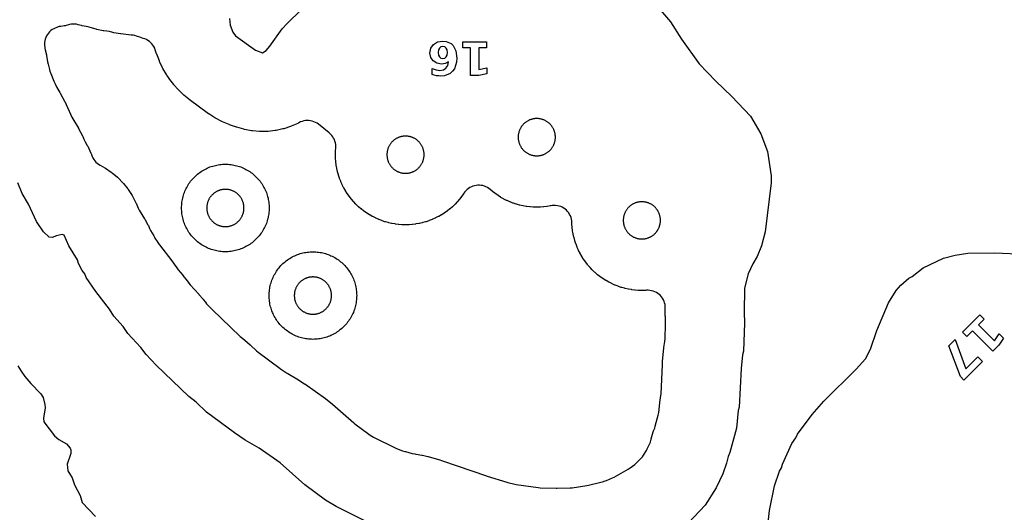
# Model space of a CAD drawing. Header units: millimetres. Extents: x 0 to 2500, y 0 to 1250.
# Tile 125 of 140: x 538 to 762, y 925 to 1037. Entities that reach past the tile are written whole.
import ezdxf

# ---------------------------------------------------------------- set-up
doc = ezdxf.new("R2010")
doc.units = ezdxf.units.MM
doc.layers.add('CUT', color=1, linetype='Continuous')
doc.layers.add('MARK', color=3, linetype='Continuous')

msp = doc.modelspace()

# ---------------------------------------------------------------- linework, layer by layer
at = {"layer": 'CUT'}
for points in [[(682.06, 1041.84), (686.16, 1037.02), (688.7, 1033.04), (692.75, 1027.4), (696.52, 1023.43), (700.22, 1019.99), (704.45, 1015.43), (706.81, 1011.43), (708.38, 1007.43), (709.18, 1001.83), (709.18, 1000.25), (707.83, 989.03), (706.95, 985.83), (706.02, 983.43), (705, 981.74), (703.91, 979.45), (703.08, 976.21), (702.99, 970.64), (703.11, 968.24), (702.84, 961.83), (702.62, 961), (702.33, 957.82), (701.91, 949.03), (701.64, 948.22), (701.24, 944.23), (699.75, 938.63), (699.36, 937.77), (699.01, 936.23), (698.17, 933.83), (696.6, 930.63), (694.14, 926.63), (690.31, 922.63)], [(585.48, 1037.8), (585.56, 1036.27), (586.21, 1034.64), (586.84, 1033.83), (591.36, 1030.52), (593.02, 1029.94), (593.82, 1030.45), (594.69, 1031.42), (597.5, 1035.42), (598.62, 1036.59), (601.83, 1039.77)], [(616.22, 923.13), (609.82, 926.3), (607.41, 927.77), (602.62, 931.31), (597, 936.27), (592.22, 939.65), (589.02, 941.51), (586.62, 943.15), (580.22, 947.89), (577.81, 950.17), (576.19, 951.43), (568.72, 958.63), (566.4, 961.05), (565.17, 962.63), (562.25, 965.82), (561.12, 967.41), (559.04, 969.83), (558.04, 971.41), (554.93, 975.42), (552.67, 978.63), (552.4, 979.43), (551.76, 980.23), (550.93, 981.83), (550.7, 982.63), (548.75, 985.83), (547.66, 988.26), (547.25, 988.46), (545.82, 988.15), (545.02, 987.73), (544.22, 987.82), (542.98, 989.03), (541.36, 991.43), (539.51, 995.41), (538.07, 997.83), (537.1, 1000.23)], [(708.38, 921.33), (708.79, 925.46), (709.97, 931.06), (711.12, 934.42), (711.55, 935.15), (711.79, 936.03), (713.91, 940.69), (714.83, 942.04), (715.18, 942.84), (718.55, 947.38), (721.23, 950.36), (728.59, 957.68), (730.77, 960.04), (731.9, 962.3), (733.33, 966.54), (736.03, 972.88), (737.78, 975.66), (738.81, 976.91), (740.61, 978.49), (741.38, 978.87), (743.92, 980.83), (748.53, 983.01), (751.24, 983.69), (754.14, 984.18), (760.23, 984.27), (765.65, 984.03)], [(537.09, 958.47), (537.81, 957.22), (538.71, 956.05), (540.02, 954.46), (542.34, 952.07), (542.85, 951.26), (543.27, 949.66), (543.3, 948.86), (542.92, 946.48), (543.06, 945.64), (545.46, 942.44), (546.45, 941.65), (548.22, 940.67), (549.03, 939.65), (549.2, 939.26), (549.2, 938.46), (548.32, 936.02), (548.5, 934.48), (549.51, 932.86), (550.06, 931.28), (551.29, 928.85), (551.81, 927.25), (554.83, 924.06)]]:
    msp.add_lwpolyline(points, dxfattribs=at)
for points in [[(679.61, 975.67), (678.92, 975.69), (678.82, 975.69), (678.14, 975.74), (678.04, 975.75), (677.36, 975.84), (677.26, 975.85), (676.58, 975.97), (676.49, 975.99), (675.81, 976.14), (675.72, 976.16), (675.06, 976.35), (674.96, 976.37), (674.31, 976.59), (674.22, 976.62), (673.58, 976.87), (673.49, 976.91), (672.86, 977.19), (672.77, 977.23), (672.16, 977.54), (672.07, 977.58), (671.47, 977.92), (671.39, 977.97), (670.81, 978.34), (670.73, 978.39), (670.16, 978.79), (670.08, 978.85), (669.54, 979.27), (669.47, 979.33), (668.95, 979.78), (668.87, 979.85), (668.38, 980.32), (668.31, 980.39), (667.83, 980.89), (667.77, 980.96), (667.32, 981.48), (667.26, 981.56), (666.83, 982.1), (666.78, 982.18), (666.38, 982.74), (666.32, 982.82), (665.96, 983.4), (665.91, 983.49), (665.57, 984.09), (665.52, 984.17), (665.21, 984.79), (665.17, 984.87), (664.89, 985.5), (664.85, 985.59), (664.61, 986.23), (664.57, 986.33), (664.36, 986.98), (664.33, 987.07), (664.15, 987.74), (664.12, 987.83), (663.97, 988.5), (663.95, 988.6), (663.84, 989.27), (663.82, 989.37), (663.74, 990.05), (663.73, 990.15), (663.68, 990.84), (663.67, 990.93), (663.67, 991.18), (663.64, 991.57), (663.57, 991.96), (663.47, 992.33), (663.32, 992.7), (663.15, 993.05), (662.94, 993.38), (662.7, 993.69), (662.43, 993.98), (662.13, 994.23), (661.81, 994.46), (661.47, 994.65), (661.11, 994.81), (660.73, 994.94), (660.35, 995.02), (659.96, 995.07), (659.57, 995.08), (659.18, 995.05), (658.86, 995), (658.86, 995), (658.72, 994.97), (658.04, 994.85), (657.95, 994.84), (657.26, 994.75), (657.17, 994.74), (656.48, 994.69), (656.38, 994.69), (655.7, 994.67), (655.6, 994.67), (654.91, 994.69), (654.81, 994.69), (654.13, 994.74), (654.03, 994.75), (653.35, 994.84), (653.25, 994.85), (652.57, 994.97), (652.48, 994.99), (651.81, 995.14), (651.71, 995.16), (651.05, 995.35), (650.96, 995.37), (650.3, 995.59), (650.21, 995.62), (649.57, 995.87), (649.48, 995.91), (648.85, 996.19), (648.76, 996.23), (648.15, 996.54), (648.06, 996.58), (647.46, 996.92), (647.38, 996.97), (646.8, 997.34), (646.72, 997.39), (646.16, 997.79), (646.08, 997.85), (645.53, 998.27), (645.46, 998.33), (644.99, 998.74), (644.69, 998.97), (644.37, 999.18), (644.03, 999.35), (643.68, 999.49), (643.31, 999.6), (642.93, 999.67), (642.55, 999.7), (642.17, 999.7), (641.79, 999.66), (641.42, 999.59), (641.05, 999.48), (640.7, 999.34), (640.36, 999.16), (640.04, 998.95), (639.74, 998.71), (639.47, 998.45), (639.22, 998.16), (639, 997.85), (638.98, 997.82), (638.93, 997.74), (638.53, 997.18), (638.48, 997.1), (638.05, 996.56), (637.99, 996.48), (637.54, 995.96), (637.48, 995.89), (637, 995.39), (636.93, 995.32), (636.44, 994.85), (636.36, 994.78), (635.84, 994.33), (635.77, 994.27), (635.22, 993.85), (635.15, 993.79), (634.58, 993.39), (634.5, 993.34), (633.92, 992.97), (633.84, 992.92), (633.24, 992.58), (633.15, 992.54), (632.54, 992.23), (632.45, 992.19), (631.82, 991.91), (631.73, 991.87), (631.09, 991.62), (631, 991.59), (630.35, 991.37), (630.25, 991.35), (629.59, 991.16), (629.49, 991.14), (628.82, 990.99), (628.73, 990.97), (628.05, 990.85), (627.95, 990.84), (627.27, 990.75), (627.17, 990.74), (626.49, 990.69), (626.39, 990.69), (625.7, 990.67), (625.61, 990.67), (624.92, 990.69), (624.82, 990.69), (624.14, 990.74), (624.04, 990.75), (623.36, 990.84), (623.26, 990.85), (622.58, 990.97), (622.49, 990.99), (621.81, 991.14), (621.72, 991.16), (621.06, 991.35), (620.96, 991.37), (620.31, 991.59), (620.22, 991.62), (619.58, 991.87), (619.49, 991.91), (618.86, 992.19), (618.77, 992.23), (618.16, 992.54), (618.07, 992.58), (617.47, 992.92), (617.39, 992.97), (616.81, 993.34), (616.73, 993.39), (616.16, 993.79), (616.08, 993.85), (615.54, 994.27), (615.47, 994.33), (614.95, 994.78), (614.87, 994.85), (614.38, 995.32), (614.31, 995.39), (613.83, 995.89), (613.77, 995.96), (613.32, 996.48), (613.26, 996.56), (612.83, 997.1), (612.78, 997.18), (612.38, 997.74), (612.32, 997.82), (611.96, 998.4), (611.91, 998.49), (611.57, 999.09), (611.52, 999.17), (611.21, 999.79), (611.17, 999.87), (610.89, 1000.5), (610.85, 1000.59), (610.61, 1001.23), (610.57, 1001.33), (610.36, 1001.98), (610.33, 1002.07), (610.15, 1002.74), (610.12, 1002.83), (609.97, 1003.5), (609.95, 1003.6), (609.84, 1004.27), (609.82, 1004.37), (609.74, 1005.05), (609.73, 1005.15), (609.68, 1005.84), (609.67, 1005.93), (609.66, 1006.62), (609.66, 1006.72), (609.67, 1007.41), (609.68, 1007.5), (609.73, 1008.21), (609.74, 1008.6), (609.71, 1008.99), (609.65, 1009.37), (609.54, 1009.74), (609.41, 1010.11), (609.23, 1010.45), (609.03, 1010.78), (608.79, 1011.09), (608.53, 1011.38), (608.24, 1011.63), (605.76, 1013.61), (605.44, 1013.84), (605.1, 1014.04), (604.74, 1014.2), (604.36, 1014.33), (603.98, 1014.42), (603.58, 1014.47), (603.19, 1014.48), (602.79, 1014.46), (602.4, 1014.39), (602.02, 1014.28), (601.65, 1014.14), (601.29, 1013.96), (601.19, 1013.91), (601.02, 1013.82), (599.55, 1013.17), (599.36, 1013.1), (597.83, 1012.6), (597.64, 1012.55), (596.07, 1012.2), (595.88, 1012.17), (594.28, 1011.99), (594.08, 1011.97), (592.48, 1011.95), (592.28, 1011.96), (590.68, 1012.09), (590.48, 1012.12), (588.9, 1012.42), (588.71, 1012.47), (587.12, 1012.93), (587.02, 1012.96), (585.46, 1013.51), (585.37, 1013.54), (583.86, 1014.16), (583.68, 1014.24), (582.28, 1014.98), (582.11, 1015.08), (580.75, 1015.98), (580.67, 1016.03), (576.23, 1019.3), (576.15, 1019.35), (575.01, 1020.28), (574.87, 1020.39), (573.84, 1021.39), (573.72, 1021.52), (572.76, 1022.63), (572.7, 1022.7), (572.12, 1023.43), (572.06, 1023.5), (571.13, 1024.82), (571.02, 1024.98), (570.24, 1026.34), (570.15, 1026.51), (569.48, 1027.98), (569.45, 1028.07), (568.84, 1029.61), (568.8, 1029.71), (568.49, 1030.64), (568.35, 1031.01), (568.17, 1031.37), (567.95, 1031.7), (567.71, 1032.01), (567.43, 1032.29), (567.13, 1032.55), (566.81, 1032.77), (566.46, 1032.97), (566.1, 1033.12), (565.72, 1033.24), (565.32, 1033.35), (565.15, 1033.4), (564.16, 1033.76), (563.79, 1033.87), (563.42, 1033.95), (563.1, 1033.99), (563.1, 1033.99), (562.94, 1034), (560.62, 1034.26), (560.52, 1034.28), (558.98, 1034.53), (558.79, 1034.57), (557.99, 1034.78), (557.42, 1034.88), (556.74, 1034.96), (556.57, 1034.98), (555.17, 1035.27), (555, 1035.31), (553.63, 1035.72), (553.38, 1035.8), (553.05, 1035.9), (552.71, 1035.97), (551.79, 1036.12), (551.6, 1036.16), (550.86, 1036.36), (550.46, 1036.44), (550.07, 1036.49), (549.67, 1036.49), (549.27, 1036.45), (548.87, 1036.38), (547.87, 1036.13), (547.69, 1036.1), (546.94, 1035.98), (546.56, 1035.91), (546.29, 1035.83), (546.29, 1035.83), (546, 1035.74), (545.64, 1035.6), (545.28, 1035.43), (544.95, 1035.23), (544.64, 1035), (544.35, 1034.73), (544.08, 1034.44), (543.85, 1034.13), (543.65, 1033.79), (543.49, 1033.44), (543.35, 1033.07), (543.26, 1032.69), (543.2, 1032.3), (543.19, 1031.91), (543.21, 1031.52), (543.22, 1031.35), (543.22, 1031.35), (543.26, 1030.98), (543.34, 1030.62), (543.63, 1029.5), (543.67, 1029.3), (543.89, 1027.85), (543.99, 1027.36), (544.16, 1026.77), (544.18, 1026.7), (544.32, 1026.11), (544.43, 1025.73), (544.58, 1025.37), (544.64, 1025.23), (545.34, 1023.45), (545.41, 1023.27), (545.6, 1022.82), (546.01, 1021.98), (546.19, 1021.66), (546.7, 1020.85), (546.76, 1020.74), (547.75, 1018.91), (547.8, 1018.8), (549.44, 1015.24), (549.64, 1014.87), (550.92, 1012.74), (550.97, 1012.64), (551.83, 1011), (551.92, 1010.79), (552.16, 1010.19), (552.29, 1009.88), (552.46, 1009.58), (552.94, 1008.77), (553.04, 1008.58), (553.78, 1007), (553.82, 1006.91), (554.07, 1006.28), (554.24, 1005.92), (554.44, 1005.58), (554.67, 1005.26), (554.93, 1004.97), (555.22, 1004.7), (555.53, 1004.47), (555.87, 1004.26), (556.95, 1003.67), (557.13, 1003.57), (558.44, 1002.67), (558.6, 1002.55), (559.82, 1001.52), (559.97, 1001.39), (561.08, 1000.24), (561.22, 1000.1), (562.21, 998.85), (562.33, 998.69), (563.19, 997.35), (563.29, 997.17), (564.04, 995.71), (564.09, 995.62), (564.61, 994.46), (564.83, 994.03), (566.06, 992.01), (566.11, 991.94), (566.82, 990.63), (566.9, 990.47), (567.19, 989.8), (567.43, 989.33), (568.16, 988.12), (568.25, 987.97), (568.41, 987.63), (568.56, 987.35), (568.74, 987.09), (569.36, 986.2), (569.47, 986.05), (572.24, 982.47), (572.3, 982.4), (573.2, 981.11), (573.25, 981.03), (573.38, 980.83), (573.73, 980.37), (574.75, 979.18), (574.8, 979.11), (575.77, 977.87), (575.83, 977.79), (576.14, 977.36), (576.45, 976.97), (578.42, 974.82), (578.47, 974.76), (579.41, 973.65), (579.46, 973.58), (579.93, 972.97), (580.21, 972.64), (581.4, 971.4), (581.52, 971.29), (587.85, 965.19), (588.17, 964.92), (588.84, 964.39), (588.92, 964.33), (590.15, 963.27), (590.23, 963.2), (591.63, 961.87), (592, 961.56), (596.99, 957.87), (597.11, 957.78), (598.5, 956.83), (598.75, 956.68), (601.22, 955.24), (601.3, 955.19), (602.57, 954.37), (602.65, 954.33), (607.35, 951), (607.43, 950.94), (608.88, 949.79), (608.96, 949.72), (613.82, 945.43), (614.09, 945.21), (617.31, 942.83), (617.61, 942.64), (618.37, 942.17), (618.67, 942.01), (623.16, 939.78), (623.56, 939.6), (624.97, 939.08), (625.52, 938.93), (625.52, 938.93), (625.64, 938.9), (627.18, 938.46), (627.76, 938.35), (628.04, 938.31), (628.12, 938.3), (629.37, 938.09), (629.52, 938.06), (630.76, 937.76), (630.83, 937.74), (633.2, 937.06), (633.25, 937.04), (634.07, 936.78), (634.12, 936.77), (644.16, 933.31), (644.28, 933.28), (648.77, 931.89), (649.05, 931.81), (650.61, 931.45), (650.92, 931.39), (655.93, 930.65), (656.42, 930.6), (660.09, 930.51), (660.3, 930.51), (663.27, 930.59), (663.72, 930.63), (667.07, 931.11), (667.43, 931.18), (670.3, 931.86), (670.64, 931.96), (671.28, 932.17), (671.58, 932.29), (672.92, 932.85), (673.29, 933.04), (676.54, 934.84), (677.01, 935.15), (678.05, 935.93), (678.3, 936.13), (678.53, 936.36), (679.52, 937.38), (679.79, 937.71), (680.03, 938.05), (680.71, 939.16), (680.9, 939.5), (681.42, 940.57), (681.61, 941.01), (681.74, 941.46), (681.78, 941.65), (681.8, 941.75), (682.26, 943.38), (682.32, 943.58), (682.59, 944.26), (682.73, 944.69), (683.39, 947.18), (683.46, 947.49), (683.51, 947.8), (683.73, 950), (683.75, 950.1), (683.99, 951.68), (684.04, 952.1), (684.35, 958.67), (684.35, 958.71), (684.4, 959.41), (684.4, 959.45), (684.68, 962.57), (684.69, 962.65), (684.88, 964.05), (684.88, 964.06), (684.94, 964.59), (685.08, 968), (685.08, 968.37), (685.02, 969.71), (685.01, 969.78), (685, 970.9), (685, 970.96), (685.01, 971.66), (684.99, 972.05), (684.94, 972.43), (684.86, 972.81), (684.73, 973.18), (684.57, 973.54), (684.38, 973.88), (684.15, 974.2), (683.89, 974.49), (683.61, 974.76), (683.3, 975), (682.97, 975.21), (682.62, 975.38), (682.25, 975.52), (681.88, 975.62), (681.49, 975.69), (681.1, 975.72), (680.71, 975.71), (680.49, 975.69), (680.39, 975.69), (679.7, 975.67)], [(651.42, 1010.25), (651.43, 1010.12), (651.45, 1009.98), (651.48, 1009.84), (651.51, 1009.71), (651.54, 1009.57), (651.58, 1009.44), (651.62, 1009.3), (651.67, 1009.17), (651.72, 1009.04), (651.78, 1008.92), (651.83, 1008.79), (651.9, 1008.67), (651.97, 1008.55), (652.04, 1008.43), (652.11, 1008.31), (652.19, 1008.19), (652.27, 1008.08), (652.36, 1007.97), (652.45, 1007.87), (652.54, 1007.76), (652.64, 1007.66), (652.74, 1007.57), (652.84, 1007.47), (652.95, 1007.38), (653.06, 1007.3), (653.17, 1007.22), (653.29, 1007.14), (653.4, 1007.06), (653.52, 1006.99), (653.64, 1006.92), (653.77, 1006.86), (653.89, 1006.8), (654.02, 1006.74), (654.15, 1006.69), (654.28, 1006.65), (654.41, 1006.6), (654.55, 1006.56), (654.68, 1006.53), (654.82, 1006.5), (654.95, 1006.48), (655.09, 1006.46), (655.23, 1006.44), (655.37, 1006.43), (655.51, 1006.42), (655.65, 1006.42), (655.79, 1006.42), (655.92, 1006.43), (656.06, 1006.44), (656.2, 1006.46), (656.34, 1006.48), (656.48, 1006.5), (656.61, 1006.53), (656.75, 1006.56), (656.88, 1006.6), (657.01, 1006.65), (657.14, 1006.69), (657.27, 1006.74), (657.4, 1006.8), (657.53, 1006.86), (657.65, 1006.92), (657.77, 1006.99), (657.89, 1007.06), (658.01, 1007.14), (658.12, 1007.22), (658.23, 1007.3), (658.34, 1007.38), (658.45, 1007.47), (658.55, 1007.57), (658.65, 1007.66), (658.75, 1007.76), (658.84, 1007.87), (658.93, 1007.97), (659.02, 1008.08), (659.1, 1008.19), (659.18, 1008.31), (659.26, 1008.43), (659.33, 1008.55), (659.39, 1008.67), (659.46, 1008.79), (659.52, 1008.92), (659.57, 1009.04), (659.62, 1009.17), (659.67, 1009.3), (659.71, 1009.44), (659.75, 1009.57), (659.79, 1009.71), (659.81, 1009.84), (659.84, 1009.98), (659.86, 1010.12), (659.88, 1010.25), (659.89, 1010.39), (659.89, 1010.53), (659.9, 1010.67), (659.89, 1010.81), (659.89, 1010.95), (659.88, 1011.09), (659.86, 1011.22), (659.84, 1011.36), (659.81, 1011.5), (659.79, 1011.64), (659.75, 1011.77), (659.71, 1011.9), (659.67, 1012.04), (659.62, 1012.17), (659.57, 1012.3), (659.52, 1012.42), (659.46, 1012.55), (659.39, 1012.67), (659.33, 1012.8), (659.26, 1012.91), (659.18, 1013.03), (659.1, 1013.15), (659.02, 1013.26), (658.93, 1013.37), (658.84, 1013.47), (658.75, 1013.58), (658.65, 1013.68), (658.55, 1013.77), (658.45, 1013.87), (658.34, 1013.96), (658.23, 1014.04), (658.12, 1014.12), (658.01, 1014.2), (657.89, 1014.28), (657.77, 1014.35), (657.65, 1014.42), (657.53, 1014.48), (657.4, 1014.54), (657.27, 1014.6), (657.14, 1014.65), (657.01, 1014.69), (656.88, 1014.74), (656.75, 1014.78), (656.61, 1014.81), (656.48, 1014.84), (656.34, 1014.86), (656.2, 1014.88), (656.06, 1014.9), (655.92, 1014.91), (655.79, 1014.92), (655.65, 1014.92), (655.51, 1014.92), (655.37, 1014.91), (655.23, 1014.9), (655.09, 1014.88), (654.95, 1014.86), (654.82, 1014.84), (654.68, 1014.81), (654.55, 1014.78), (654.41, 1014.74), (654.28, 1014.69), (654.15, 1014.65), (654.02, 1014.6), (653.89, 1014.54), (653.77, 1014.48), (653.64, 1014.42), (653.52, 1014.35), (653.4, 1014.28), (653.29, 1014.2), (653.17, 1014.12), (653.06, 1014.04), (652.95, 1013.96), (652.84, 1013.87), (652.74, 1013.77), (652.64, 1013.68), (652.54, 1013.58), (652.45, 1013.47), (652.36, 1013.37), (652.27, 1013.26), (652.19, 1013.15), (652.11, 1013.03), (652.04, 1012.91), (651.97, 1012.8), (651.9, 1012.67), (651.83, 1012.55), (651.78, 1012.42), (651.72, 1012.3), (651.67, 1012.17), (651.62, 1012.04), (651.58, 1011.9), (651.54, 1011.77), (651.51, 1011.64), (651.48, 1011.5), (651.45, 1011.36), (651.43, 1011.22), (651.42, 1011.09), (651.41, 1010.95), (651.4, 1010.81), (651.4, 1010.67), (651.4, 1010.53), (651.41, 1010.39)], [(621.41, 1006.53), (621.41, 1006.39), (621.43, 1006.25), (621.44, 1006.12), (621.46, 1005.98), (621.49, 1005.84), (621.52, 1005.71), (621.55, 1005.57), (621.59, 1005.44), (621.63, 1005.3), (621.68, 1005.17), (621.73, 1005.04), (621.78, 1004.92), (621.84, 1004.79), (621.91, 1004.67), (621.97, 1004.55), (622.05, 1004.43), (622.12, 1004.31), (622.2, 1004.19), (622.28, 1004.08), (622.37, 1003.97), (622.46, 1003.87), (622.55, 1003.76), (622.65, 1003.66), (622.75, 1003.57), (622.85, 1003.47), (622.96, 1003.38), (623.07, 1003.3), (623.18, 1003.22), (623.29, 1003.14), (623.41, 1003.06), (623.53, 1002.99), (623.65, 1002.92), (623.77, 1002.86), (623.9, 1002.8), (624.03, 1002.74), (624.16, 1002.69), (624.29, 1002.65), (624.42, 1002.6), (624.55, 1002.56), (624.69, 1002.53), (624.83, 1002.5), (624.96, 1002.48), (625.1, 1002.46), (625.24, 1002.44), (625.38, 1002.43), (625.52, 1002.42), (625.65, 1002.42), (625.79, 1002.42), (625.93, 1002.43), (626.07, 1002.44), (626.21, 1002.46), (626.35, 1002.48), (626.48, 1002.5), (626.62, 1002.53), (626.75, 1002.56), (626.89, 1002.6), (627.02, 1002.65), (627.15, 1002.69), (627.28, 1002.74), (627.41, 1002.8), (627.53, 1002.86), (627.66, 1002.92), (627.78, 1002.99), (627.9, 1003.06), (628.02, 1003.14), (628.13, 1003.22), (628.24, 1003.3), (628.35, 1003.38), (628.46, 1003.47), (628.56, 1003.57), (628.66, 1003.66), (628.76, 1003.76), (628.85, 1003.87), (628.94, 1003.97), (629.03, 1004.08), (629.11, 1004.19), (629.19, 1004.31), (629.26, 1004.43), (629.34, 1004.55), (629.4, 1004.67), (629.47, 1004.79), (629.53, 1004.92), (629.58, 1005.04), (629.63, 1005.17), (629.68, 1005.3), (629.72, 1005.44), (629.76, 1005.57), (629.79, 1005.71), (629.82, 1005.84), (629.85, 1005.98), (629.87, 1006.12), (629.88, 1006.25), (629.9, 1006.39), (629.9, 1006.53), (629.9, 1006.67), (629.9, 1006.81), (629.9, 1006.95), (629.88, 1007.09), (629.87, 1007.22), (629.85, 1007.36), (629.82, 1007.5), (629.79, 1007.64), (629.76, 1007.77), (629.72, 1007.9), (629.68, 1008.04), (629.63, 1008.17), (629.58, 1008.3), (629.53, 1008.42), (629.47, 1008.55), (629.4, 1008.67), (629.34, 1008.8), (629.26, 1008.91), (629.19, 1009.03), (629.11, 1009.15), (629.03, 1009.26), (628.94, 1009.37), (628.85, 1009.47), (628.76, 1009.58), (628.66, 1009.68), (628.56, 1009.77), (628.46, 1009.87), (628.35, 1009.96), (628.24, 1010.04), (628.13, 1010.12), (628.02, 1010.2), (627.9, 1010.28), (627.78, 1010.35), (627.66, 1010.42), (627.53, 1010.48), (627.41, 1010.54), (627.28, 1010.6), (627.15, 1010.65), (627.02, 1010.69), (626.89, 1010.74), (626.75, 1010.78), (626.62, 1010.81), (626.48, 1010.84), (626.35, 1010.86), (626.21, 1010.88), (626.07, 1010.9), (625.93, 1010.91), (625.79, 1010.92), (625.65, 1010.92), (625.52, 1010.92), (625.38, 1010.91), (625.24, 1010.9), (625.1, 1010.88), (624.96, 1010.86), (624.83, 1010.84), (624.69, 1010.81), (624.55, 1010.78), (624.42, 1010.74), (624.29, 1010.69), (624.16, 1010.65), (624.03, 1010.6), (623.9, 1010.54), (623.77, 1010.48), (623.65, 1010.42), (623.53, 1010.35), (623.41, 1010.28), (623.29, 1010.2), (623.18, 1010.12), (623.07, 1010.04), (622.96, 1009.96), (622.85, 1009.87), (622.75, 1009.77), (622.65, 1009.68), (622.55, 1009.58), (622.46, 1009.47), (622.37, 1009.37), (622.28, 1009.26), (622.2, 1009.15), (622.12, 1009.03), (622.05, 1008.91), (621.97, 1008.8), (621.91, 1008.67), (621.84, 1008.55), (621.78, 1008.42), (621.73, 1008.3), (621.68, 1008.17), (621.63, 1008.04), (621.59, 1007.9), (621.55, 1007.77), (621.52, 1007.64), (621.49, 1007.5), (621.46, 1007.36), (621.44, 1007.22), (621.43, 1007.09), (621.41, 1006.95), (621.41, 1006.81), (621.4, 1006.67)], [(594.49, 994.17), (594.48, 993.85), (594.45, 993.52), (594.41, 993.2), (594.37, 992.87), (594.31, 992.55), (594.24, 992.23), (594.16, 991.91), (594.07, 991.6), (593.97, 991.29), (593.86, 990.98), (593.74, 990.67), (593.61, 990.37), (593.47, 990.08), (593.32, 989.79), (593.16, 989.5), (592.99, 989.22), (592.82, 988.94), (592.63, 988.68), (592.43, 988.41), (592.23, 988.16), (592.02, 987.91), (591.8, 987.66), (591.57, 987.43), (591.34, 987.2), (591.09, 986.98), (590.84, 986.77), (590.59, 986.57), (590.33, 986.37), (590.06, 986.19), (589.78, 986.01), (589.5, 985.84), (589.21, 985.68), (588.92, 985.53), (588.63, 985.39), (588.33, 985.26), (588.02, 985.14), (587.71, 985.03), (587.4, 984.93), (587.09, 984.84), (586.77, 984.76), (586.45, 984.69), (586.13, 984.63), (585.81, 984.59), (585.48, 984.55), (585.15, 984.52), (584.83, 984.51), (584.5, 984.5), (584.17, 984.51), (583.85, 984.52), (583.52, 984.55), (583.2, 984.59), (582.87, 984.63), (582.55, 984.69), (582.23, 984.76), (581.91, 984.84), (581.6, 984.93), (581.29, 985.03), (580.98, 985.14), (580.67, 985.26), (580.37, 985.39), (580.08, 985.53), (579.79, 985.68), (579.5, 985.84), (579.22, 986.01), (578.94, 986.19), (578.68, 986.37), (578.41, 986.57), (578.16, 986.77), (577.91, 986.98), (577.66, 987.2), (577.43, 987.43), (577.2, 987.66), (576.98, 987.91), (576.77, 988.16), (576.57, 988.41), (576.37, 988.68), (576.19, 988.94), (576.01, 989.22), (575.84, 989.5), (575.68, 989.79), (575.53, 990.08), (575.39, 990.37), (575.26, 990.67), (575.14, 990.98), (575.03, 991.29), (574.93, 991.6), (574.84, 991.91), (574.76, 992.23), (574.69, 992.55), (574.63, 992.87), (574.59, 993.2), (574.55, 993.52), (574.52, 993.85), (574.51, 994.17), (574.5, 994.5), (574.51, 994.83), (574.52, 995.15), (574.55, 995.48), (574.59, 995.81), (574.63, 996.13), (574.69, 996.45), (574.76, 996.77), (574.84, 997.09), (574.93, 997.4), (575.03, 997.71), (575.14, 998.02), (575.26, 998.33), (575.39, 998.63), (575.53, 998.92), (575.68, 999.21), (575.84, 999.5), (576.01, 999.78), (576.19, 1000.06), (576.37, 1000.33), (576.57, 1000.59), (576.77, 1000.84), (576.98, 1001.09), (577.2, 1001.34), (577.43, 1001.57), (577.66, 1001.8), (577.91, 1002.02), (578.16, 1002.23), (578.41, 1002.43), (578.68, 1002.63), (578.94, 1002.82), (579.22, 1002.99), (579.5, 1003.16), (579.79, 1003.32), (580.08, 1003.47), (580.37, 1003.61), (580.67, 1003.74), (580.98, 1003.86), (581.29, 1003.97), (581.6, 1004.07), (581.91, 1004.16), (582.23, 1004.24), (582.55, 1004.31), (582.87, 1004.37), (583.2, 1004.41), (583.52, 1004.45), (583.85, 1004.48), (584.17, 1004.49), (584.5, 1004.5), (584.83, 1004.49), (585.15, 1004.48), (585.48, 1004.45), (585.81, 1004.41), (586.13, 1004.37), (586.45, 1004.31), (586.77, 1004.24), (587.09, 1004.16), (587.4, 1004.07), (587.71, 1003.97), (588.02, 1003.86), (588.33, 1003.74), (588.63, 1003.61), (588.92, 1003.47), (589.21, 1003.32), (589.5, 1003.16), (589.78, 1002.99), (590.06, 1002.82), (590.33, 1002.63), (590.59, 1002.43), (590.84, 1002.23), (591.09, 1002.02), (591.34, 1001.8), (591.57, 1001.57), (591.8, 1001.34), (592.02, 1001.09), (592.23, 1000.84), (592.43, 1000.59), (592.63, 1000.33), (592.82, 1000.06), (592.99, 999.78), (593.16, 999.5), (593.32, 999.21), (593.47, 998.92), (593.61, 998.63), (593.74, 998.33), (593.86, 998.02), (593.97, 997.71), (594.07, 997.4), (594.16, 997.09), (594.24, 996.77), (594.31, 996.45), (594.37, 996.13), (594.41, 995.81), (594.45, 995.48), (594.48, 995.15), (594.49, 994.83), (594.5, 994.5)], [(588.75, 994.64), (588.74, 994.78), (588.73, 994.92), (588.71, 995.06), (588.69, 995.19), (588.67, 995.33), (588.64, 995.47), (588.61, 995.6), (588.57, 995.73), (588.52, 995.87), (588.48, 996), (588.43, 996.13), (588.37, 996.25), (588.31, 996.38), (588.25, 996.5), (588.18, 996.63), (588.11, 996.74), (588.03, 996.86), (587.95, 996.98), (587.87, 997.09), (587.79, 997.2), (587.7, 997.3), (587.6, 997.41), (587.51, 997.51), (587.41, 997.6), (587.3, 997.7), (587.2, 997.79), (587.09, 997.87), (586.98, 997.95), (586.86, 998.03), (586.74, 998.11), (586.63, 998.18), (586.5, 998.25), (586.38, 998.31), (586.25, 998.37), (586.13, 998.43), (586, 998.48), (585.87, 998.52), (585.73, 998.57), (585.6, 998.61), (585.47, 998.64), (585.33, 998.67), (585.19, 998.69), (585.06, 998.71), (584.92, 998.73), (584.78, 998.74), (584.64, 998.75), (584.5, 998.75), (584.36, 998.75), (584.22, 998.74), (584.08, 998.73), (583.95, 998.71), (583.81, 998.69), (583.67, 998.67), (583.54, 998.64), (583.4, 998.61), (583.27, 998.57), (583.13, 998.52), (583, 998.48), (582.87, 998.43), (582.75, 998.37), (582.62, 998.31), (582.5, 998.25), (582.38, 998.18), (582.26, 998.11), (582.14, 998.03), (582.02, 997.95), (581.91, 997.87), (581.8, 997.79), (581.7, 997.7), (581.6, 997.6), (581.5, 997.51), (581.4, 997.41), (581.31, 997.3), (581.22, 997.2), (581.13, 997.09), (581.05, 996.98), (580.97, 996.86), (580.89, 996.74), (580.82, 996.63), (580.75, 996.5), (580.69, 996.38), (580.63, 996.25), (580.57, 996.13), (580.52, 996), (580.48, 995.87), (580.43, 995.73), (580.4, 995.6), (580.36, 995.47), (580.33, 995.33), (580.31, 995.19), (580.29, 995.06), (580.27, 994.92), (580.26, 994.78), (580.25, 994.64), (580.25, 994.5), (580.25, 994.36), (580.26, 994.22), (580.27, 994.08), (580.29, 993.95), (580.31, 993.81), (580.33, 993.67), (580.36, 993.54), (580.4, 993.4), (580.43, 993.27), (580.48, 993.13), (580.52, 993), (580.57, 992.87), (580.63, 992.75), (580.69, 992.62), (580.75, 992.5), (580.82, 992.38), (580.89, 992.26), (580.97, 992.14), (581.05, 992.02), (581.13, 991.91), (581.22, 991.8), (581.31, 991.7), (581.4, 991.6), (581.5, 991.5), (581.6, 991.4), (581.7, 991.31), (581.8, 991.22), (581.91, 991.13), (582.02, 991.05), (582.14, 990.97), (582.26, 990.89), (582.38, 990.82), (582.5, 990.75), (582.62, 990.69), (582.75, 990.63), (582.87, 990.57), (583, 990.52), (583.13, 990.48), (583.27, 990.43), (583.4, 990.4), (583.54, 990.36), (583.67, 990.33), (583.81, 990.31), (583.95, 990.29), (584.08, 990.27), (584.22, 990.26), (584.36, 990.25), (584.5, 990.25), (584.64, 990.25), (584.78, 990.26), (584.92, 990.27), (585.06, 990.29), (585.19, 990.31), (585.33, 990.33), (585.47, 990.36), (585.6, 990.4), (585.73, 990.43), (585.87, 990.48), (586, 990.52), (586.13, 990.57), (586.25, 990.63), (586.38, 990.69), (586.5, 990.75), (586.63, 990.82), (586.74, 990.89), (586.86, 990.97), (586.98, 991.05), (587.09, 991.13), (587.2, 991.22), (587.3, 991.31), (587.41, 991.4), (587.51, 991.5), (587.6, 991.6), (587.7, 991.7), (587.79, 991.8), (587.87, 991.91), (587.95, 992.02), (588.03, 992.14), (588.11, 992.26), (588.18, 992.38), (588.25, 992.5), (588.31, 992.62), (588.37, 992.75), (588.43, 992.87), (588.48, 993), (588.52, 993.13), (588.57, 993.27), (588.61, 993.4), (588.64, 993.54), (588.67, 993.67), (588.69, 993.81), (588.71, 993.95), (588.73, 994.08), (588.74, 994.22), (588.75, 994.36), (588.75, 994.5)], [(675.41, 991.39), (675.43, 991.25), (675.44, 991.12), (675.46, 990.98), (675.49, 990.84), (675.52, 990.71), (675.55, 990.57), (675.59, 990.44), (675.63, 990.3), (675.68, 990.17), (675.73, 990.04), (675.78, 989.92), (675.84, 989.79), (675.91, 989.67), (675.97, 989.55), (676.05, 989.43), (676.12, 989.31), (676.2, 989.19), (676.28, 989.08), (676.37, 988.97), (676.46, 988.87), (676.55, 988.76), (676.65, 988.66), (676.75, 988.57), (676.85, 988.47), (676.96, 988.38), (677.07, 988.3), (677.18, 988.22), (677.29, 988.14), (677.41, 988.06), (677.53, 987.99), (677.65, 987.92), (677.77, 987.86), (677.9, 987.8), (678.03, 987.74), (678.16, 987.69), (678.29, 987.65), (678.42, 987.6), (678.55, 987.56), (678.69, 987.53), (678.83, 987.5), (678.96, 987.48), (679.1, 987.46), (679.24, 987.44), (679.38, 987.43), (679.52, 987.42), (679.65, 987.42), (679.79, 987.42), (679.93, 987.43), (680.07, 987.44), (680.21, 987.46), (680.35, 987.48), (680.48, 987.5), (680.62, 987.53), (680.75, 987.56), (680.89, 987.6), (681.02, 987.65), (681.15, 987.69), (681.28, 987.74), (681.41, 987.8), (681.53, 987.86), (681.66, 987.92), (681.78, 987.99), (681.9, 988.06), (682.02, 988.14), (682.13, 988.22), (682.24, 988.3), (682.35, 988.38), (682.46, 988.47), (682.56, 988.57), (682.66, 988.66), (682.76, 988.76), (682.85, 988.87), (682.94, 988.97), (683.03, 989.08), (683.11, 989.19), (683.19, 989.31), (683.26, 989.43), (683.34, 989.55), (683.4, 989.67), (683.47, 989.79), (683.53, 989.92), (683.58, 990.04), (683.63, 990.17), (683.68, 990.3), (683.72, 990.44), (683.76, 990.57), (683.79, 990.71), (683.82, 990.84), (683.85, 990.98), (683.87, 991.12), (683.88, 991.25), (683.9, 991.39), (683.9, 991.53), (683.9, 991.67), (683.9, 991.81), (683.9, 991.95), (683.88, 992.09), (683.87, 992.22), (683.85, 992.36), (683.82, 992.5), (683.79, 992.64), (683.76, 992.77), (683.72, 992.9), (683.68, 993.04), (683.63, 993.17), (683.58, 993.3), (683.53, 993.42), (683.47, 993.55), (683.4, 993.67), (683.34, 993.8), (683.26, 993.91), (683.19, 994.03), (683.11, 994.15), (683.03, 994.26), (682.94, 994.37), (682.85, 994.47), (682.76, 994.58), (682.66, 994.68), (682.56, 994.77), (682.46, 994.87), (682.35, 994.96), (682.24, 995.04), (682.13, 995.12), (682.02, 995.2), (681.9, 995.28), (681.78, 995.35), (681.66, 995.42), (681.53, 995.48), (681.41, 995.54), (681.28, 995.6), (681.15, 995.65), (681.02, 995.69), (680.89, 995.74), (680.75, 995.78), (680.62, 995.81), (680.48, 995.84), (680.35, 995.86), (680.21, 995.88), (680.07, 995.9), (679.93, 995.91), (679.79, 995.92), (679.65, 995.92), (679.52, 995.92), (679.38, 995.91), (679.24, 995.9), (679.1, 995.88), (678.96, 995.86), (678.83, 995.84), (678.69, 995.81), (678.55, 995.78), (678.42, 995.74), (678.29, 995.69), (678.16, 995.65), (678.03, 995.6), (677.9, 995.54), (677.77, 995.48), (677.65, 995.42), (677.53, 995.35), (677.41, 995.28), (677.29, 995.2), (677.18, 995.12), (677.07, 995.04), (676.96, 994.96), (676.85, 994.87), (676.75, 994.77), (676.65, 994.68), (676.55, 994.58), (676.46, 994.47), (676.37, 994.37), (676.28, 994.26), (676.2, 994.15), (676.12, 994.03), (676.05, 993.91), (675.97, 993.8), (675.91, 993.67), (675.84, 993.55), (675.78, 993.42), (675.73, 993.3), (675.68, 993.17), (675.63, 993.04), (675.59, 992.9), (675.55, 992.77), (675.52, 992.64), (675.49, 992.5), (675.46, 992.36), (675.44, 992.22), (675.43, 992.09), (675.41, 991.95), (675.41, 991.81), (675.4, 991.67), (675.41, 991.53)], [(614.49, 974.17), (614.48, 973.85), (614.45, 973.52), (614.41, 973.2), (614.37, 972.87), (614.31, 972.55), (614.24, 972.23), (614.16, 971.91), (614.07, 971.6), (613.97, 971.29), (613.86, 970.98), (613.74, 970.67), (613.61, 970.37), (613.47, 970.08), (613.32, 969.79), (613.16, 969.5), (612.99, 969.22), (612.82, 968.94), (612.63, 968.68), (612.43, 968.41), (612.23, 968.16), (612.02, 967.91), (611.8, 967.66), (611.57, 967.43), (611.34, 967.2), (611.09, 966.98), (610.84, 966.77), (610.59, 966.57), (610.33, 966.37), (610.06, 966.19), (609.78, 966.01), (609.5, 965.84), (609.21, 965.68), (608.92, 965.53), (608.63, 965.39), (608.33, 965.26), (608.02, 965.14), (607.71, 965.03), (607.4, 964.93), (607.09, 964.84), (606.77, 964.76), (606.45, 964.69), (606.13, 964.63), (605.81, 964.59), (605.48, 964.55), (605.15, 964.52), (604.83, 964.51), (604.5, 964.5), (604.17, 964.51), (603.85, 964.52), (603.52, 964.55), (603.2, 964.59), (602.87, 964.63), (602.55, 964.69), (602.23, 964.76), (601.91, 964.84), (601.6, 964.93), (601.29, 965.03), (600.98, 965.14), (600.67, 965.26), (600.37, 965.39), (600.08, 965.53), (599.79, 965.68), (599.5, 965.84), (599.22, 966.01), (598.94, 966.19), (598.68, 966.37), (598.41, 966.57), (598.16, 966.77), (597.91, 966.98), (597.66, 967.2), (597.43, 967.43), (597.2, 967.66), (596.98, 967.91), (596.77, 968.16), (596.57, 968.41), (596.37, 968.68), (596.19, 968.94), (596.01, 969.22), (595.84, 969.5), (595.68, 969.79), (595.53, 970.08), (595.39, 970.37), (595.26, 970.67), (595.14, 970.98), (595.03, 971.29), (594.93, 971.6), (594.84, 971.91), (594.76, 972.23), (594.69, 972.55), (594.63, 972.87), (594.59, 973.2), (594.55, 973.52), (594.52, 973.85), (594.51, 974.17), (594.5, 974.5), (594.51, 974.83), (594.52, 975.15), (594.55, 975.48), (594.59, 975.81), (594.63, 976.13), (594.69, 976.45), (594.76, 976.77), (594.84, 977.09), (594.93, 977.4), (595.03, 977.71), (595.14, 978.02), (595.26, 978.33), (595.39, 978.63), (595.53, 978.92), (595.68, 979.21), (595.84, 979.5), (596.01, 979.78), (596.19, 980.06), (596.37, 980.33), (596.57, 980.59), (596.77, 980.84), (596.98, 981.09), (597.2, 981.34), (597.43, 981.57), (597.66, 981.8), (597.91, 982.02), (598.16, 982.23), (598.41, 982.43), (598.68, 982.63), (598.94, 982.82), (599.22, 982.99), (599.5, 983.16), (599.79, 983.32), (600.08, 983.47), (600.37, 983.61), (600.67, 983.74), (600.98, 983.86), (601.29, 983.97), (601.6, 984.07), (601.91, 984.16), (602.23, 984.24), (602.55, 984.31), (602.87, 984.37), (603.2, 984.41), (603.52, 984.45), (603.85, 984.48), (604.17, 984.49), (604.5, 984.5), (604.83, 984.49), (605.15, 984.48), (605.48, 984.45), (605.81, 984.41), (606.13, 984.37), (606.45, 984.31), (606.77, 984.24), (607.09, 984.16), (607.4, 984.07), (607.71, 983.97), (608.02, 983.86), (608.33, 983.74), (608.63, 983.61), (608.92, 983.47), (609.21, 983.32), (609.5, 983.16), (609.78, 982.99), (610.06, 982.82), (610.33, 982.63), (610.59, 982.43), (610.84, 982.23), (611.09, 982.02), (611.34, 981.8), (611.57, 981.57), (611.8, 981.34), (612.02, 981.09), (612.23, 980.84), (612.43, 980.59), (612.63, 980.33), (612.82, 980.06), (612.99, 979.78), (613.16, 979.5), (613.32, 979.21), (613.47, 978.92), (613.61, 978.63), (613.74, 978.33), (613.86, 978.02), (613.97, 977.71), (614.07, 977.4), (614.16, 977.09), (614.24, 976.77), (614.31, 976.45), (614.37, 976.13), (614.41, 975.81), (614.45, 975.48), (614.48, 975.15), (614.49, 974.83), (614.5, 974.5)], [(608.75, 974.64), (608.74, 974.78), (608.73, 974.92), (608.71, 975.06), (608.69, 975.19), (608.67, 975.33), (608.64, 975.47), (608.61, 975.6), (608.57, 975.73), (608.52, 975.87), (608.48, 976), (608.43, 976.13), (608.37, 976.25), (608.31, 976.38), (608.25, 976.5), (608.18, 976.63), (608.11, 976.74), (608.03, 976.86), (607.95, 976.98), (607.87, 977.09), (607.79, 977.2), (607.7, 977.3), (607.6, 977.41), (607.51, 977.51), (607.41, 977.6), (607.3, 977.7), (607.2, 977.79), (607.09, 977.87), (606.98, 977.95), (606.86, 978.03), (606.74, 978.11), (606.63, 978.18), (606.5, 978.25), (606.38, 978.31), (606.25, 978.37), (606.13, 978.43), (606, 978.48), (605.87, 978.52), (605.73, 978.57), (605.6, 978.61), (605.47, 978.64), (605.33, 978.67), (605.19, 978.69), (605.06, 978.71), (604.92, 978.73), (604.78, 978.74), (604.64, 978.75), (604.5, 978.75), (604.36, 978.75), (604.22, 978.74), (604.08, 978.73), (603.95, 978.71), (603.81, 978.69), (603.67, 978.67), (603.54, 978.64), (603.4, 978.61), (603.27, 978.57), (603.13, 978.52), (603, 978.48), (602.87, 978.43), (602.75, 978.37), (602.62, 978.31), (602.5, 978.25), (602.38, 978.18), (602.26, 978.11), (602.14, 978.03), (602.02, 977.95), (601.91, 977.87), (601.8, 977.79), (601.7, 977.7), (601.6, 977.6), (601.5, 977.51), (601.4, 977.41), (601.31, 977.3), (601.22, 977.2), (601.13, 977.09), (601.05, 976.98), (600.97, 976.86), (600.89, 976.74), (600.82, 976.63), (600.75, 976.5), (600.69, 976.38), (600.63, 976.25), (600.57, 976.13), (600.52, 976), (600.48, 975.87), (600.43, 975.73), (600.4, 975.6), (600.36, 975.47), (600.33, 975.33), (600.31, 975.19), (600.29, 975.06), (600.27, 974.92), (600.26, 974.78), (600.25, 974.64), (600.25, 974.5), (600.25, 974.36), (600.26, 974.22), (600.27, 974.08), (600.29, 973.95), (600.31, 973.81), (600.33, 973.67), (600.36, 973.54), (600.4, 973.4), (600.43, 973.27), (600.48, 973.13), (600.52, 973), (600.57, 972.87), (600.63, 972.75), (600.69, 972.62), (600.75, 972.5), (600.82, 972.38), (600.89, 972.26), (600.97, 972.14), (601.05, 972.02), (601.13, 971.91), (601.22, 971.8), (601.31, 971.7), (601.4, 971.6), (601.5, 971.5), (601.6, 971.4), (601.7, 971.31), (601.8, 971.22), (601.91, 971.13), (602.02, 971.05), (602.14, 970.97), (602.26, 970.89), (602.38, 970.82), (602.5, 970.75), (602.62, 970.69), (602.75, 970.63), (602.87, 970.57), (603, 970.52), (603.13, 970.48), (603.27, 970.43), (603.4, 970.4), (603.54, 970.36), (603.67, 970.33), (603.81, 970.31), (603.95, 970.29), (604.08, 970.27), (604.22, 970.26), (604.36, 970.25), (604.5, 970.25), (604.64, 970.25), (604.78, 970.26), (604.92, 970.27), (605.06, 970.29), (605.19, 970.31), (605.33, 970.33), (605.47, 970.36), (605.6, 970.4), (605.73, 970.43), (605.87, 970.48), (606, 970.52), (606.13, 970.57), (606.25, 970.63), (606.38, 970.69), (606.5, 970.75), (606.63, 970.82), (606.74, 970.89), (606.86, 970.97), (606.98, 971.05), (607.09, 971.13), (607.2, 971.22), (607.3, 971.31), (607.41, 971.4), (607.51, 971.5), (607.6, 971.6), (607.7, 971.7), (607.79, 971.8), (607.87, 971.91), (607.95, 972.02), (608.03, 972.14), (608.11, 972.26), (608.18, 972.38), (608.25, 972.5), (608.31, 972.62), (608.37, 972.75), (608.43, 972.87), (608.48, 973), (608.52, 973.13), (608.57, 973.27), (608.61, 973.4), (608.64, 973.54), (608.67, 973.67), (608.69, 973.81), (608.71, 973.95), (608.73, 974.08), (608.74, 974.22), (608.75, 974.36), (608.75, 974.5)]]:
    msp.add_lwpolyline(points, close=True, dxfattribs=at)
at = {"layer": 'MARK'}
for points in [[(631.74, 1024.95), (631.74, 1026.38), (632.21, 1026.17), (632.66, 1026.03), (633.09, 1025.95), (633.51, 1025.92), (634.3, 1026.04), (634.89, 1026.41), (635.29, 1027.03), (635.47, 1027.88), (635.12, 1027.66), (634.74, 1027.5), (634.32, 1027.4), (633.87, 1027.37), (632.8, 1027.55), (631.96, 1028.07), (631.41, 1028.87), (631.23, 1029.88), (631.43, 1031), (632.04, 1031.87), (632.99, 1032.43), (634.22, 1032.62), (634.93, 1032.55), (636.09, 1032.04), (636.55, 1031.6), (637.17, 1030.37), (637.37, 1028.72), (637.31, 1027.81), (636.83, 1026.31), (636.41, 1025.71), (635.88, 1025.23), (634.56, 1024.68), (633.76, 1024.62), (633.24, 1024.64), (632.73, 1024.7), (632.23, 1024.8), (631.74, 1024.95)], [(634.2, 1028.66), (634.65, 1028.74), (634.98, 1028.99), (635.18, 1029.42), (635.24, 1030.01), (635.18, 1030.6), (634.98, 1031.03), (634.65, 1031.28), (634.2, 1031.36), (633.74, 1031.28), (633.41, 1031.03), (633.21, 1030.6), (633.15, 1030.01), (633.21, 1029.42), (633.41, 1028.99), (633.74, 1028.74), (634.2, 1028.66)], [(644.16, 1031.09), (642.4, 1031.09), (642.4, 1026.1), (644.2, 1026.47), (644.2, 1025.12), (642.41, 1024.75), (640.51, 1024.75), (640.51, 1031.09), (638.76, 1031.09), (638.76, 1032.47), (644.16, 1032.47), (644.16, 1031.09)], [(757.86, 969.09), (756.57, 967.8), (760.23, 964.14), (761.28, 965.74), (762.27, 964.75), (761.23, 963.16), (759.84, 961.77), (755.19, 966.42), (753.9, 965.13), (752.9, 966.14), (756.85, 970.1), (757.86, 969.09)], [(757.5, 959.43), (753.24, 955.17), (752.42, 955.99), (749.79, 963.03), (751.21, 964.45), (753.7, 957.78), (756.43, 960.5), (757.5, 959.43)]]:
    msp.add_lwpolyline(points, close=True, dxfattribs=at)

doc.saveas('drawing.dxf')
